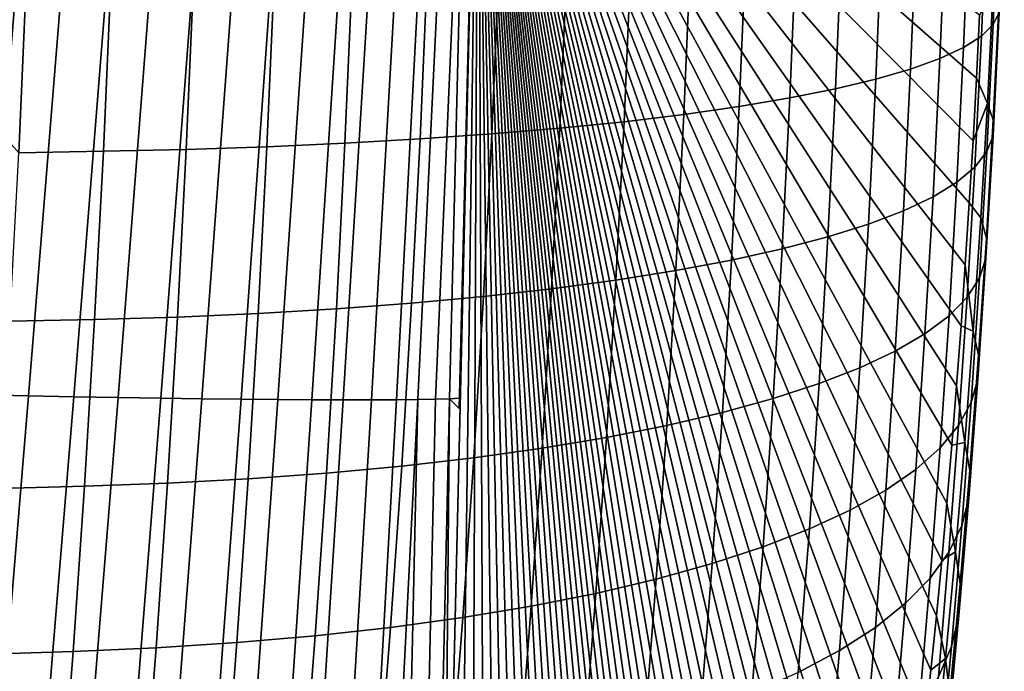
# Model space of a CAD drawing. Header units: metres. Extents: x -23 to 242, y -40 to 23.
# Tile 245 of 256: x 237.78 to 242.41, y -4.85 to -1.78. Entities that reach past the tile are written whole.
import ezdxf

# ---------------------------------------------------------------- set-up
doc = ezdxf.new("R2010")
doc.units = ezdxf.units.M
doc.layers.add('solid_10171013', color=7, linetype='CONTINUOUS')

msp = doc.modelspace()

# ---------------------------------------------------------------- linework, layer by layer
at = {"layer": 'solid_10171013'}
for points in [[(239.794968, -10.580122, 305.344666), (239.934311, 0, 306.149933), (239.766922, -7.134141, 306.023438), (239.698593, -10.571676, 305.892578)], [(239.934311, 0, 306.149933), (239.768234, -7.071752, 306.025391), (239.766922, -7.134141, 306.023438)], [(239.799133, -3.56761, 306.323761), (239.768234, -7.071752, 306.025391), (239.934311, 0, 306.149933), (239.845276, -3.612894, 306.110107)], [(239.794968, -10.580122, 305.344666), (239.887985, -10.584609, 304.816498), (239.934311, 0, 306.149933)], [(239.934311, 0, 306.149933), (239.84639, -3.565124, 306.110931), (239.845276, -3.612894, 306.110107)], [(239.934311, 0, 306.149933), (239.933472, -0.032703, 306.149811), (239.84639, -3.565124, 306.110931)], [(239.887985, -10.584609, 304.816498), (239.977615, -10.585178, 304.308105), (239.934311, 0, 306.149933)], [(242.278412, -2.057281, 292.545624), (242.293274, -1.760652, 292.506042), (239.934311, 0, 306.149933)], [(242.262207, -2.352716, 292.593018), (242.278412, -2.057281, 292.545624), (239.934311, 0, 306.149933)], [(242.24469, -2.645592, 292.648132), (242.262207, -2.352716, 292.593018), (239.934311, 0, 306.149933)], [(242.225861, -2.936677, 292.71109), (242.24469, -2.645592, 292.648132), (239.934311, 0, 306.149933)], [(242.205841, -3.224096, 292.78125), (242.225861, -2.936677, 292.71109), (239.934311, 0, 306.149933)], [(242.184692, -3.507094, 292.858521), (242.205841, -3.224096, 292.78125), (239.934311, 0, 306.149933)], [(242.162384, -3.78606, 292.942932), (242.184692, -3.507094, 292.858521), (239.934311, 0, 306.149933)], [(242.13913, -4.05941, 293.03363), (242.162384, -3.78606, 292.942932), (239.934311, 0, 306.149933)], [(242.114914, -4.326919, 293.130585), (242.13913, -4.05941, 293.03363), (239.934311, 0, 306.149933)], [(242.089767, -4.588739, 293.233765), (242.114914, -4.326919, 293.130585), (239.934311, 0, 306.149933)], [(242.063797, -4.844321, 293.342529), (242.089767, -4.588739, 293.233765), (239.934311, 0, 306.149933)], [(242.036987, -5.093509, 293.45694), (242.063797, -4.844321, 293.342529), (239.934311, 0, 306.149933)], [(242.009354, -5.336785, 293.576965), (242.036987, -5.093509, 293.45694), (239.934311, 0, 306.149933)], [(241.980881, -5.574649, 293.702576), (242.009354, -5.336785, 293.576965), (239.934311, 0, 306.149933)], [(241.951553, -5.80705, 293.833893), (241.980881, -5.574649, 293.702576), (239.934311, 0, 306.149933)], [(241.921463, -6.033619, 293.970367), (241.951553, -5.80705, 293.833893), (239.934311, 0, 306.149933)], [(241.890701, -6.254049, 294.111633), (241.921463, -6.033619, 293.970367), (239.934311, 0, 306.149933)], [(241.859207, -6.468466, 294.257812), (241.890701, -6.254049, 294.111633), (239.934311, 0, 306.149933)], [(241.827026, -6.677166, 294.408936), (241.859207, -6.468466, 294.257812), (239.934311, 0, 306.149933)], [(241.794205, -6.879792, 294.564484), (241.827026, -6.677166, 294.408936), (239.934311, 0, 306.149933)], [(241.760666, -7.076787, 294.725006), (241.794205, -6.879792, 294.564484), (239.934311, 0, 306.149933)], [(241.726105, -7.269856, 294.891846), (241.760666, -7.076787, 294.725006), (239.934311, 0, 306.149933)], [(241.690552, -7.459038, 295.064941), (241.726105, -7.269856, 294.891846), (239.934311, 0, 306.149933)], [(241.653976, -7.644297, 295.244476), (241.690552, -7.459038, 295.064941), (239.934311, 0, 306.149933)], [(241.616196, -7.826266, 295.431305), (241.653976, -7.644297, 295.244476), (239.934311, 0, 306.149933)], [(241.577179, -8.00526, 295.62561), (241.616196, -7.826266, 295.431305), (239.934311, 0, 306.149933)], [(241.537125, -8.180077, 295.826385), (241.577179, -8.00526, 295.62561), (239.934311, 0, 306.149933)], [(241.496185, -8.349756, 296.032959), (241.537125, -8.180077, 295.826385), (239.934311, 0, 306.149933)], [(241.454269, -8.514806, 296.245758), (241.496185, -8.349756, 296.032959), (239.934311, 0, 306.149933)], [(241.411621, -8.674183, 296.463623), (241.454269, -8.514806, 296.245758), (239.934311, 0, 306.149933)], [(241.368332, -8.827359, 296.686066), (241.411621, -8.674183, 296.463623), (239.934311, 0, 306.149933)], [(241.324341, -8.974622, 296.91333), (241.368332, -8.827359, 296.686066), (239.934311, 0, 306.149933)], [(241.279907, -9.115128, 297.144135), (241.324341, -8.974622, 296.91333), (239.934311, 0, 306.149933)], [(241.235016, -9.248845, 297.378601), (241.279907, -9.115128, 297.144135), (239.934311, 0, 306.149933)], [(241.189713, -9.375691, 297.616364), (241.235016, -9.248845, 297.378601), (239.934311, 0, 306.149933)], [(241.144333, -9.494905, 297.855682), (241.189713, -9.375691, 297.616364), (239.934311, 0, 306.149933)], [(241.099075, -9.60611, 298.095642), (241.144333, -9.494905, 297.855682), (239.934311, 0, 306.149933)], [(241.053482, -9.710197, 298.33847), (241.099075, -9.60611, 298.095642), (239.934311, 0, 306.149933)], [(241.007248, -9.807947, 298.585938), (241.053482, -9.710197, 298.33847), (239.934311, 0, 306.149933)], [(240.9608, -9.898712, 298.835724), (241.007248, -9.807947, 298.585938), (239.934311, 0, 306.149933)], [(240.912842, -9.98419, 299.094788), (240.9608, -9.898712, 298.835724), (239.934311, 0, 306.149933)], [(240.862274, -10.066146, 299.369202), (240.912842, -9.98419, 299.094788), (239.934311, 0, 306.149933)], [(240.80957, -10.14395, 299.656342), (240.862274, -10.066146, 299.369202), (239.934311, 0, 306.149933)], [(240.754715, -10.216228, 299.956573), (240.80957, -10.14395, 299.656342), (239.934311, 0, 306.149933)], [(240.697754, -10.282619, 300.269592), (240.754715, -10.216228, 299.956573), (239.934311, 0, 306.149933)], [(240.638626, -10.343272, 300.595764), (240.697754, -10.282619, 300.269592), (239.934311, 0, 306.149933)], [(240.576965, -10.397034, 300.937408), (240.638626, -10.343272, 300.595764), (239.934311, 0, 306.149933)], [(240.512909, -10.443673, 301.293671), (240.576965, -10.397034, 300.937408), (239.934311, 0, 306.149933)], [(240.446182, -10.483483, 301.666077), (240.512909, -10.443673, 301.293671), (239.934311, 0, 306.149933)], [(240.376144, -10.516441, 302.058319), (240.446182, -10.483483, 301.666077), (239.934311, 0, 306.149933)], [(240.302856, -10.54226, 302.470062), (240.376144, -10.516441, 302.058319), (239.934311, 0, 306.149933)], [(240.226364, -10.561685, 302.900879), (240.302856, -10.54226, 302.470062), (239.934311, 0, 306.149933)], [(240.146683, -10.57528, 303.3508), (240.226364, -10.561685, 302.900879), (239.934311, 0, 306.149933)], [(240.063812, -10.582512, 303.819672), (240.146683, -10.57528, 303.3508), (239.934311, 0, 306.149933)], [(239.977615, -10.585178, 304.308105), (240.063812, -10.582512, 303.819672), (239.934311, 0, 306.149933)], [(237.889114, -0.021523, 308.18045), (237.67128, -0.016011, 308.207642), (237.385422, -3.543755, 308.176575), (237.60318, -3.548695, 308.166962)], [(238.103409, -0.026856, 308.134338), (237.889114, -0.021523, 308.18045), (237.60318, -3.548695, 308.166962), (237.819275, -3.553262, 308.138428)], [(238.312851, -0.03198, 308.069611), (238.103409, -0.026856, 308.134338), (237.819275, -3.553262, 308.138428), (238.032074, -3.557419, 308.091156)], [(238.515808, -0.036855, 307.986786), (238.312851, -0.03198, 308.069611), (238.032074, -3.557419, 308.091156), (238.239944, -3.561136, 308.025513)], [(238.710739, -0.041444, 307.886505), (238.515808, -0.036855, 307.986786), (238.239944, -3.561136, 308.025513), (238.44133, -3.564385, 307.942017)], [(238.896133, -0.045714, 307.769501), (238.710739, -0.041444, 307.886505), (238.44133, -3.564385, 307.942017), (238.634674, -3.56714, 307.841309)], [(239.070572, -0.04963, 307.636688), (238.896133, -0.045714, 307.769501), (238.634674, -3.56714, 307.841309), (238.818512, -3.56938, 307.724121)], [(239.933472, -0.032703, 306.149811), (239.932617, -0.065287, 306.149658), (239.84639, -3.565124, 306.110931)], [(239.232712, -0.053163, 307.489136), (239.070572, -0.04963, 307.636688), (238.818512, -3.56938, 307.724121), (238.991455, -3.571089, 307.59137)], [(239.381302, -0.056285, 307.327911), (239.232712, -0.053163, 307.489136), (238.991455, -3.571089, 307.59137), (239.152176, -3.572254, 307.444061)], [(239.515198, -0.058972, 307.154297), (239.381302, -0.056285, 307.327911), (239.152176, -3.572254, 307.444061), (239.299469, -3.572866, 307.283295)], [(239.633377, -0.061203, 306.969604), (239.515198, -0.058972, 307.154297), (239.299469, -3.572866, 307.283295), (239.43219, -3.572919, 307.110321)], [(239.734909, -0.062962, 306.775269), (239.633377, -0.061203, 306.969604), (239.43219, -3.572919, 307.110321), (239.549347, -3.572415, 306.926453)], [(239.819046, -0.064235, 306.572784), (239.734909, -0.062962, 306.775269), (239.549347, -3.572415, 306.926453), (239.650055, -3.571355, 306.733093)], [(239.885117, -0.065012, 306.363708), (239.819046, -0.064235, 306.572784), (239.650055, -3.571355, 306.733093), (239.733521, -3.56975, 306.531677)], [(239.885117, -0.065012, 306.363708), (239.733521, -3.56975, 306.531677), (239.799133, -3.56761, 306.323761)], [(239.799133, -3.56761, 306.323761), (239.84639, -3.565124, 306.110931), (239.932617, -0.065287, 306.149658), (239.885117, -0.065012, 306.363708)], [(242.382492, -1.204203, 290.806213), (242.35762, -1.805538, 290.856567), (242.301712, -1.860552, 290.449127), (242.327438, -1.241201, 290.396606)], [(242.409485, -1.166359, 291.218567), (242.385498, -1.749276, 291.266724), (242.35762, -1.805538, 290.856567), (242.382492, -1.204203, 290.806213)], [(242.327438, -1.241201, 290.396606), (242.301712, -1.860552, 290.449127), (242.218002, -1.914071, 290.046265), (242.244583, -1.277186, 289.991608)], [(242.244583, -1.277186, 289.991608), (242.218002, -1.914071, 290.046265), (242.106903, -1.965851, 289.649872), (242.134308, -1.311995, 289.593109)], [(242.134308, -1.311995, 289.593109), (242.106903, -1.965851, 289.649872), (241.968933, -2.015655, 289.261749), (241.997116, -1.345464, 289.202911)], [(241.833664, -1.377436, 288.822876), (241.804703, -2.063251, 288.883698), (241.61499, -2.108354, 288.517487), (241.644684, -1.407691, 288.454712)], [(241.997116, -1.345464, 289.202911), (241.968933, -2.015655, 289.261749), (241.804703, -2.063251, 288.883698), (241.833664, -1.377436, 288.822876)], [(241.644684, -1.407691, 288.454712), (241.61499, -2.108354, 288.517487), (241.400665, -2.150713, 288.164734), (241.431061, -1.436044, 288.100128)], [(241.193771, -1.463097, 287.760864), (241.162704, -2.190846, 287.827271), (240.902237, -2.22883, 287.506622), (240.933914, -1.488997, 287.438477)], [(241.431061, -1.436044, 288.100128), (241.400665, -2.150713, 288.164734), (241.162704, -2.190846, 287.827271), (241.193771, -1.463097, 287.760864)], [(240.65271, -1.512381, 287.134338), (240.620438, -2.263296, 287.204102), (240.318634, -2.293694, 286.921051), (240.35144, -1.532731, 286.849792)], [(240.933914, -1.488997, 287.438477), (240.902237, -2.22883, 287.506622), (240.620438, -2.263296, 287.204102), (240.65271, -1.512381, 287.134338)], [(239.694351, -1.566597, 286.344971), (239.660645, -2.344292, 286.418915), (239.307495, -2.364386, 286.202118), (239.341583, -1.580081, 286.127045)], [(240.031494, -1.550737, 286.586273), (239.998215, -2.320642, 286.658905), (239.660645, -2.344292, 286.418915), (239.694351, -1.566597, 286.344971)], [(240.35144, -1.532731, 286.849792), (240.318634, -2.293694, 286.921051), (239.998215, -2.320642, 286.658905), (240.031494, -1.550737, 286.586273)], [(237.807617, -1.610694, 285.507385), (237.772537, -2.409141, 285.585907), (237.405624, -1.995559, 285.456299), (237.415268, -1.710242, 285.430206)], [(238.2061, -1.605088, 285.622833), (238.171204, -2.401929, 285.700623), (237.772537, -2.409141, 285.585907), (237.807617, -1.610694, 285.507385)], [(238.595718, -1.599663, 285.765167), (238.56102, -2.39355, 285.842194), (238.171204, -2.401929, 285.700623), (238.2061, -1.605088, 285.622833)], [(238.974808, -1.591121, 285.933502), (238.940384, -2.380831, 286.009613), (238.56102, -2.39355, 285.842194), (238.595718, -1.599663, 285.765167)], [(239.341583, -1.580081, 286.127045), (239.307495, -2.364386, 286.202118), (238.940384, -2.380831, 286.009613), (238.974808, -1.591121, 285.933502)], [(242.330032, -2.17705, 292.157104), (242.356735, -1.634037, 292.087585), (242.293274, -1.760652, 292.506042), (242.278412, -2.057281, 292.545624)], [(242.356735, -1.634037, 292.087585), (242.330032, -2.17705, 292.157104), (242.357468, -2.253754, 291.750275), (242.385208, -1.692022, 291.677704)], [(242.385208, -1.692022, 291.677704), (242.357468, -2.253754, 291.750275), (242.356735, -2.329504, 291.342346), (242.385498, -1.749276, 291.266724)], [(242.385498, -1.749276, 291.266724), (242.356735, -2.329504, 291.342346), (242.32785, -2.403952, 290.935181), (242.35762, -1.805538, 290.856567)], [(242.35762, -1.805538, 290.856567), (242.32785, -2.403952, 290.935181), (242.270935, -2.47676, 290.530701), (242.301712, -1.860552, 290.449127)], [(242.301712, -1.860552, 290.449127), (242.270935, -2.47676, 290.530701), (242.186264, -2.5476, 290.130768), (242.218002, -1.914071, 290.046265)], [(242.218002, -1.914071, 290.046265), (242.186264, -2.5476, 290.130768), (242.074219, -2.61615, 289.737213), (242.106903, -1.965851, 289.649872)], [(242.106903, -1.965851, 289.649872), (242.074219, -2.61615, 289.737213), (241.935318, -2.682097, 289.351868), (241.968933, -2.015655, 289.261749)], [(241.968933, -2.015655, 289.261749), (241.935318, -2.682097, 289.351868), (241.770203, -2.745136, 288.976501), (241.804703, -2.063251, 288.883698)], [(241.804703, -2.063251, 288.883698), (241.770203, -2.745136, 288.976501), (241.579651, -2.804917, 288.612854), (241.61499, -2.108354, 288.517487)], [(242.330032, -2.17705, 292.157104), (242.278412, -2.057281, 292.545624), (242.262207, -2.352716, 292.593018)], [(241.61499, -2.108354, 288.517487), (241.579651, -2.804917, 288.612854), (241.364517, -2.861126, 288.262573), (241.400665, -2.150713, 288.164734)], [(241.400665, -2.150713, 288.164734), (241.364517, -2.861126, 288.262573), (241.125809, -2.914191, 287.927429), (241.162704, -2.190846, 287.827271)], [(242.330032, -2.17705, 292.157104), (242.262207, -2.352716, 292.593018), (242.24469, -2.645592, 292.648132), (242.29895, -2.715884, 292.252167)], [(242.330032, -2.17705, 292.157104), (242.29895, -2.715884, 292.252167), (242.325195, -2.811137, 291.849213), (242.357468, -2.253754, 291.750275)], [(241.162704, -2.190846, 287.827271), (241.125809, -2.914191, 287.927429), (240.864624, -2.964123, 287.60907), (240.902237, -2.22883, 287.506622)], [(240.620438, -2.263296, 287.204102), (240.582169, -3.009548, 287.308655), (240.279755, -3.049883, 287.027527), (240.318634, -2.293694, 286.921051)], [(240.902237, -2.22883, 287.506622), (240.864624, -2.964123, 287.60907), (240.582169, -3.009548, 287.308655), (240.620438, -2.263296, 287.204102)], [(242.357468, -2.253754, 291.750275), (242.325195, -2.811137, 291.849213), (242.323303, -2.905217, 291.445129), (242.356735, -2.329504, 291.342346)], [(240.318634, -2.293694, 286.921051), (240.279755, -3.049883, 287.027527), (239.958786, -3.085675, 286.76712), (239.998215, -2.320642, 286.658905)], [(239.660645, -2.344292, 286.418915), (239.620728, -3.117027, 286.528717), (239.267151, -3.143658, 286.313385), (239.307495, -2.364386, 286.202118)], [(239.998215, -2.320642, 286.658905), (239.958786, -3.085675, 286.76712), (239.620728, -3.117027, 286.528717), (239.660645, -2.344292, 286.418915)], [(242.356735, -2.329504, 291.342346), (242.323303, -2.905217, 291.445129), (242.293259, -2.997694, 291.041809), (242.32785, -2.403952, 290.935181)], [(238.171204, -2.401929, 285.700623), (238.129959, -3.193586, 285.815063), (237.731125, -3.202375, 285.701172), (237.772537, -2.409141, 285.585907)], [(238.56102, -2.39355, 285.842194), (238.52002, -3.182291, 285.95578), (238.129959, -3.193586, 285.815063), (238.171204, -2.401929, 285.700623)], [(238.940384, -2.380831, 286.009613), (238.899689, -3.165445, 286.122101), (238.52002, -3.182291, 285.95578), (238.56102, -2.39355, 285.842194)], [(239.307495, -2.364386, 286.202118), (239.267151, -3.143658, 286.313385), (238.899689, -3.165445, 286.122101), (238.940384, -2.380831, 286.009613)], [(242.32785, -2.403952, 290.935181), (242.293259, -2.997694, 291.041809), (242.235214, -3.088146, 290.641083), (242.270935, -2.47676, 290.530701)], [(242.270935, -2.47676, 290.530701), (242.235214, -3.088146, 290.641083), (242.149429, -3.176164, 290.244843), (242.186264, -2.5476, 290.130768)], [(242.186264, -2.5476, 290.130768), (242.149429, -3.176164, 290.244843), (242.036316, -3.261349, 289.854889), (242.074219, -2.61615, 289.737213)], [(242.074219, -2.61615, 289.737213), (242.036316, -3.261349, 289.854889), (241.896378, -3.343312, 289.473022), (241.935318, -2.682097, 289.351868)], [(241.935318, -2.682097, 289.351868), (241.896378, -3.343312, 289.473022), (241.730255, -3.421674, 289.101013), (241.770203, -2.745136, 288.976501)], [(242.26358, -3.248575, 292.372406), (242.29895, -2.715884, 292.252167), (242.24469, -2.645592, 292.648132), (242.225861, -2.936677, 292.71109)], [(242.29895, -2.715884, 292.252167), (242.26358, -3.248575, 292.372406), (242.288513, -3.362276, 291.974213), (242.325195, -2.811137, 291.849213)], [(241.770203, -2.745136, 288.976501), (241.730255, -3.421674, 289.101013), (241.538742, -3.496022, 288.740601), (241.579651, -2.804917, 288.612854)], [(241.579651, -2.804917, 288.612854), (241.538742, -3.496022, 288.740601), (241.322708, -3.565976, 288.393402), (241.364517, -2.861126, 288.262573)], [(242.325195, -2.811137, 291.849213), (242.288513, -3.362276, 291.974213), (242.285294, -3.474593, 291.57486), (242.323303, -2.905217, 291.445129)], [(241.364517, -2.861126, 288.262573), (241.322708, -3.565976, 288.393402), (241.083145, -3.631876, 288.061188), (241.125809, -2.914191, 287.927429)], [(241.125809, -2.914191, 287.927429), (241.083145, -3.631876, 288.061188), (240.821136, -3.693668, 287.745605), (240.864624, -2.964123, 287.60907)], [(242.323303, -2.905217, 291.445129), (242.285294, -3.474593, 291.57486), (242.253952, -3.58501, 291.176178), (242.293259, -2.997694, 291.041809)], [(240.864624, -2.964123, 287.60907), (240.821136, -3.693668, 287.745605), (240.537949, -3.74997, 287.447754), (240.582169, -3.009548, 287.308655)], [(242.26358, -3.248575, 292.372406), (242.225861, -2.936677, 292.71109), (242.205841, -3.224096, 292.78125)], [(240.582169, -3.009548, 287.308655), (240.537949, -3.74997, 287.447754), (240.234863, -3.80017, 287.168976), (240.279755, -3.049883, 287.027527)], [(242.293259, -2.997694, 291.041809), (242.253952, -3.58501, 291.176178), (242.194626, -3.693022, 290.78006), (242.235214, -3.088146, 290.641083)], [(240.279755, -3.049883, 287.027527), (240.234863, -3.80017, 287.168976), (239.913284, -3.844741, 286.910736), (239.958786, -3.085675, 286.76712)], [(239.958786, -3.085675, 286.76712), (239.913284, -3.844741, 286.910736), (239.574677, -3.883741, 286.674255), (239.620728, -3.117027, 286.528717)], [(242.235214, -3.088146, 290.641083), (242.194626, -3.693022, 290.78006), (242.107605, -3.79814, 290.388306), (242.149429, -3.176164, 290.244843)], [(239.267151, -3.143658, 286.313385), (239.220627, -3.916859, 286.460632), (238.852753, -3.943947, 286.270844), (238.899689, -3.165445, 286.122101)], [(239.620728, -3.117027, 286.528717), (239.574677, -3.883741, 286.674255), (239.220627, -3.916859, 286.460632), (239.267151, -3.143658, 286.313385)], [(238.129959, -3.193586, 285.815063), (238.082458, -3.979073, 285.966064), (237.683426, -3.989419, 285.852997), (237.731125, -3.202375, 285.701172)], [(238.52002, -3.182291, 285.95578), (238.472763, -3.964887, 286.105774), (238.082458, -3.979073, 285.966064), (238.129959, -3.193586, 285.815063)], [(238.899689, -3.165445, 286.122101), (238.852753, -3.943947, 286.270844), (238.472763, -3.964887, 286.105774), (238.52002, -3.182291, 285.95578)], [(242.149429, -3.176164, 290.244843), (242.107605, -3.79814, 290.388306), (241.993271, -3.899886, 290.002716), (242.036316, -3.261349, 289.854889)], [(242.224045, -3.773145, 292.517548), (242.26358, -3.248575, 292.372406), (242.205841, -3.224096, 292.78125), (242.184692, -3.507094, 292.858521)], [(242.036316, -3.261349, 289.854889), (241.993271, -3.899886, 290.002716), (241.852158, -3.997795, 289.625092), (241.896378, -3.343312, 289.473022)], [(242.26358, -3.248575, 292.372406), (242.224045, -3.773145, 292.517548), (242.247482, -3.905261, 292.125), (242.288513, -3.362276, 291.974213)], [(241.896378, -3.343312, 289.473022), (241.852158, -3.997795, 289.625092), (241.684921, -4.091418, 289.257172), (241.730255, -3.421674, 289.101013)], [(242.288513, -3.362276, 291.974213), (242.247482, -3.905261, 292.125), (242.242798, -4.035785, 291.731262), (242.285294, -3.474593, 291.57486)], [(241.730255, -3.421674, 289.101013), (241.684921, -4.091418, 289.257172), (241.49234, -4.180274, 288.900635), (241.538742, -3.496022, 288.740601)], [(241.538742, -3.496022, 288.740601), (241.49234, -4.180274, 288.900635), (241.275284, -4.263919, 288.557129), (241.322708, -3.565976, 288.393402)], [(242.224045, -3.773145, 292.517548), (242.184692, -3.507094, 292.858521), (242.162384, -3.78606, 292.942932)], [(242.285294, -3.474593, 291.57486), (242.242798, -4.035785, 291.731262), (242.209991, -4.164115, 291.338135), (242.253952, -3.58501, 291.176178)], [(237.819275, -3.553262, 308.138428), (237.60318, -3.548695, 308.166962), (237.307312, -7.083327, 308.09024), (237.525024, -7.087622, 308.080566)], [(238.032074, -3.557419, 308.091156), (237.819275, -3.553262, 308.138428), (237.525024, -7.087622, 308.080566), (237.741089, -7.091292, 308.051971)], [(238.239944, -3.561136, 308.025513), (238.032074, -3.557419, 308.091156), (237.741089, -7.091292, 308.051971), (237.953857, -7.094312, 308.0047)], [(238.44133, -3.564385, 307.942017), (238.239944, -3.561136, 308.025513), (237.953857, -7.094312, 308.0047), (238.161697, -7.096657, 307.939056)], [(238.634674, -3.56714, 307.841309), (238.44133, -3.564385, 307.942017), (238.161697, -7.096657, 307.939056), (238.363052, -7.098309, 307.855591)], [(239.799133, -3.56761, 306.323761), (239.845276, -3.612894, 306.110107), (239.84639, -3.565124, 306.110931)], [(241.322708, -3.565976, 288.393402), (241.275284, -4.263919, 288.557129), (241.03476, -4.342605, 288.228455), (241.083145, -3.631876, 288.061188)], [(238.818512, -3.56938, 307.724121), (238.634674, -3.56714, 307.841309), (238.363052, -7.098309, 307.855591), (238.556366, -7.099257, 307.754883)], [(238.991455, -3.571089, 307.59137), (238.818512, -3.56938, 307.724121), (238.556366, -7.099257, 307.754883), (238.740189, -7.099493, 307.637726)], [(239.152176, -3.572254, 307.444061), (238.991455, -3.571089, 307.59137), (238.740189, -7.099493, 307.637726), (238.913116, -7.099014, 307.505035)], [(239.299469, -3.572866, 307.283295), (239.152176, -3.572254, 307.444061), (238.913116, -7.099014, 307.505035), (239.073837, -7.097826, 307.357788)], [(239.43219, -3.572919, 307.110321), (239.299469, -3.572866, 307.283295), (239.073837, -7.097826, 307.357788), (239.22113, -7.095936, 307.197113)], [(239.549347, -3.572415, 306.926453), (239.43219, -3.572919, 307.110321), (239.22113, -7.095936, 307.197113), (239.353867, -7.09336, 307.024231)], [(239.650055, -3.571355, 306.733093), (239.549347, -3.572415, 306.926453), (239.353867, -7.09336, 307.024231), (239.471039, -7.090117, 306.840454)], [(239.650055, -3.571355, 306.733093), (239.471039, -7.090117, 306.840454), (239.571777, -7.08623, 306.647186)], [(239.650055, -3.571355, 306.733093), (239.571777, -7.08623, 306.647186), (239.655289, -7.081731, 306.445892), (239.733521, -3.56975, 306.531677)], [(239.733521, -3.56975, 306.531677), (239.655289, -7.081731, 306.445892), (239.720947, -7.076653, 306.238129), (239.799133, -3.56761, 306.323761)], [(239.799133, -3.56761, 306.323761), (239.720947, -7.076653, 306.238129), (239.768234, -7.071752, 306.025391)], [(242.253952, -3.58501, 291.176178), (242.209991, -4.164115, 291.338135), (242.149246, -4.289665, 290.947449), (242.194626, -3.693022, 290.78006)], [(241.083145, -3.631876, 288.061188), (241.03476, -4.342605, 288.228455), (240.771851, -4.41621, 287.916168), (240.821136, -3.693668, 287.745605)], [(240.821136, -3.693668, 287.745605), (240.771851, -4.41621, 287.916168), (240.487823, -4.483349, 287.621429), (240.537949, -3.74997, 287.447754)], [(242.194626, -3.693022, 290.78006), (242.149246, -4.289665, 290.947449), (242.060837, -4.411861, 290.561005), (242.107605, -3.79814, 290.388306)], [(240.537949, -3.74997, 287.447754), (240.487823, -4.483349, 287.621429), (240.18399, -4.543377, 287.345459), (240.234863, -3.80017, 287.168976)], [(242.107605, -3.79814, 290.388306), (242.060837, -4.411861, 290.561005), (241.945145, -4.53015, 290.180603), (241.993271, -3.899886, 290.002716)], [(242.180435, -4.287685, 292.687256), (242.224045, -3.773145, 292.517548), (242.162384, -3.78606, 292.942932), (242.13913, -4.05941, 293.03363)], [(242.224045, -3.773145, 292.517548), (242.180435, -4.287685, 292.687256), (242.202225, -4.438225, 292.301331), (242.247482, -3.905261, 292.125)], [(240.234863, -3.80017, 287.168976), (240.18399, -4.543377, 287.345459), (239.861725, -4.596696, 287.089752), (239.913284, -3.844741, 286.910736)], [(239.574677, -3.883741, 286.674255), (239.522507, -4.643314, 286.85556), (239.167938, -4.682895, 286.643951), (239.220627, -3.916859, 286.460632)], [(239.913284, -3.844741, 286.910736), (239.861725, -4.596696, 287.089752), (239.522507, -4.643314, 286.85556), (239.574677, -3.883741, 286.674255)], [(239.220627, -3.916859, 286.460632), (239.167938, -4.682895, 286.643951), (238.799622, -4.715263, 286.455872), (238.852753, -3.943947, 286.270844)], [(241.993271, -3.899886, 290.002716), (241.945145, -4.53015, 290.180603), (241.802734, -4.64399, 289.807983), (241.852158, -3.997795, 289.625092)], [(242.247482, -3.905261, 292.125), (242.202225, -4.438225, 292.301331), (242.195892, -4.586966, 291.914124), (242.242798, -4.035785, 291.731262)], [(238.082458, -3.979073, 285.966064), (238.028687, -4.757342, 286.153625), (237.629456, -4.769232, 286.041473), (237.683426, -3.989419, 285.852997)], [(238.472763, -3.964887, 286.105774), (238.419266, -4.74028, 286.292236), (238.028687, -4.757342, 286.153625), (238.082458, -3.979073, 285.966064)], [(238.852753, -3.943947, 286.270844), (238.799622, -4.715263, 286.455872), (238.419266, -4.74028, 286.292236), (238.472763, -3.964887, 286.105774)], [(241.852158, -3.997795, 289.625092), (241.802734, -4.64399, 289.807983), (241.634232, -4.75286, 289.444885), (241.684921, -4.091418, 289.257172)], [(242.180435, -4.287685, 292.687256), (242.13913, -4.05941, 293.03363), (242.114914, -4.326919, 293.130585)], [(242.242798, -4.035785, 291.731262), (242.195892, -4.586966, 291.914124), (242.161484, -4.733222, 291.527466), (242.209991, -4.164115, 291.338135)], [(241.684921, -4.091418, 289.257172), (241.634232, -4.75286, 289.444885), (241.440445, -4.856211, 289.092957), (241.49234, -4.180274, 288.900635)], [(242.209991, -4.164115, 291.338135), (242.161484, -4.733222, 291.527466), (242.099152, -4.876322, 291.143127), (242.149246, -4.289665, 290.947449)], [(241.49234, -4.180274, 288.900635), (241.440445, -4.856211, 289.092957), (241.22226, -4.953538, 288.753845), (241.275284, -4.263919, 288.557129)], [(241.275284, -4.263919, 288.557129), (241.22226, -4.953538, 288.753845), (240.980667, -5.045, 288.429291), (241.03476, -4.342605, 288.228455)], [(242.149246, -4.289665, 290.947449), (242.099152, -4.876322, 291.143127), (242.009171, -5.015614, 290.762909), (242.060837, -4.411861, 290.561005)], [(242.132904, -4.790049, 292.881042), (242.180435, -4.287685, 292.687256), (242.114914, -4.326919, 293.130585), (242.089767, -4.588739, 293.233765)], [(242.180435, -4.287685, 292.687256), (242.132904, -4.790049, 292.881042), (242.152847, -4.959073, 292.502777), (242.202225, -4.438225, 292.301331)], [(241.03476, -4.342605, 288.228455), (240.980667, -5.045, 288.429291), (240.716751, -5.130409, 288.120941), (240.771851, -4.41621, 287.916168)], [(240.771851, -4.41621, 287.916168), (240.716751, -5.130409, 288.120941), (240.431808, -5.208377, 287.829773), (240.487823, -4.483349, 287.621429)], [(242.060837, -4.411861, 290.561005), (242.009171, -5.015614, 290.762909), (241.891983, -5.150462, 290.38855), (241.945145, -4.53015, 290.180603)], [(242.202225, -4.438225, 292.301331), (242.152847, -4.959073, 292.502777), (242.144699, -5.126096, 292.123169), (242.195892, -4.586966, 291.914124)], [(240.487823, -4.483349, 287.621429), (240.431808, -5.208377, 287.829773), (240.127136, -5.278228, 287.557068), (240.18399, -4.543377, 287.345459)], [(241.945145, -4.53015, 290.180603), (241.891983, -5.150462, 290.38855), (241.748108, -5.280249, 290.021759), (241.802734, -4.64399, 289.807983)], [(240.18399, -4.543377, 287.345459), (240.127136, -5.278228, 287.557068), (239.804108, -5.34029, 287.304321), (239.861725, -4.596696, 287.089752)], [(239.861725, -4.596696, 287.089752), (239.804108, -5.34029, 287.304321), (239.464233, -5.39452, 287.072784), (239.522507, -4.643314, 286.85556)], [(242.132904, -4.790049, 292.881042), (242.089767, -4.588739, 293.233765), (242.063797, -4.844321, 293.342529)], [(242.195892, -4.586966, 291.914124), (242.144699, -5.126096, 292.123169), (242.10849, -5.290345, 291.743988), (242.161484, -4.733222, 291.527466)], [(239.522507, -4.643314, 286.85556), (239.464233, -5.39452, 287.072784), (239.10907, -5.440558, 286.863495), (239.167938, -4.682895, 286.643951)], [(241.802734, -4.64399, 289.807983), (241.748108, -5.280249, 290.021759), (241.578232, -5.404383, 289.664276), (241.634232, -4.75286, 289.444885)], [(238.799622, -4.715263, 286.455872), (238.740265, -5.478201, 286.677399), (238.359528, -5.507288, 286.515381), (238.419266, -4.74028, 286.292236)], [(239.167938, -4.682895, 286.643951), (239.10907, -5.440558, 286.863495), (238.740265, -5.478201, 286.677399), (238.799622, -4.715263, 286.455872)], [(238.028687, -4.757342, 286.153625), (237.968643, -5.527221, 286.378021), (237.569199, -5.540647, 286.266876), (237.629456, -4.769232, 286.041473)], [(238.419266, -4.74028, 286.292236), (238.359528, -5.507288, 286.515381), (237.968643, -5.527221, 286.378021), (238.028687, -4.757342, 286.153625)], [(241.634232, -4.75286, 289.444885), (241.578232, -5.404383, 289.664276), (241.383118, -5.522246, 289.317719), (241.440445, -4.856211, 289.092957)], [(242.161484, -4.733222, 291.527466), (242.10849, -5.290345, 291.743988), (242.044388, -5.451064, 291.367004), (242.099152, -4.876322, 291.143127)], [(242.081589, -5.278209, 293.098511), (242.132904, -4.790049, 292.881042), (242.063797, -4.844321, 293.342529), (242.036987, -5.093509, 293.45694)], [(242.132904, -4.790049, 292.881042), (242.081589, -5.278209, 293.098511), (242.099487, -5.465817, 292.729004), (242.152847, -4.959073, 292.502777)]]:
    msp.add_3dface(points, dxfattribs=at)

doc.saveas('drawing.dxf')
